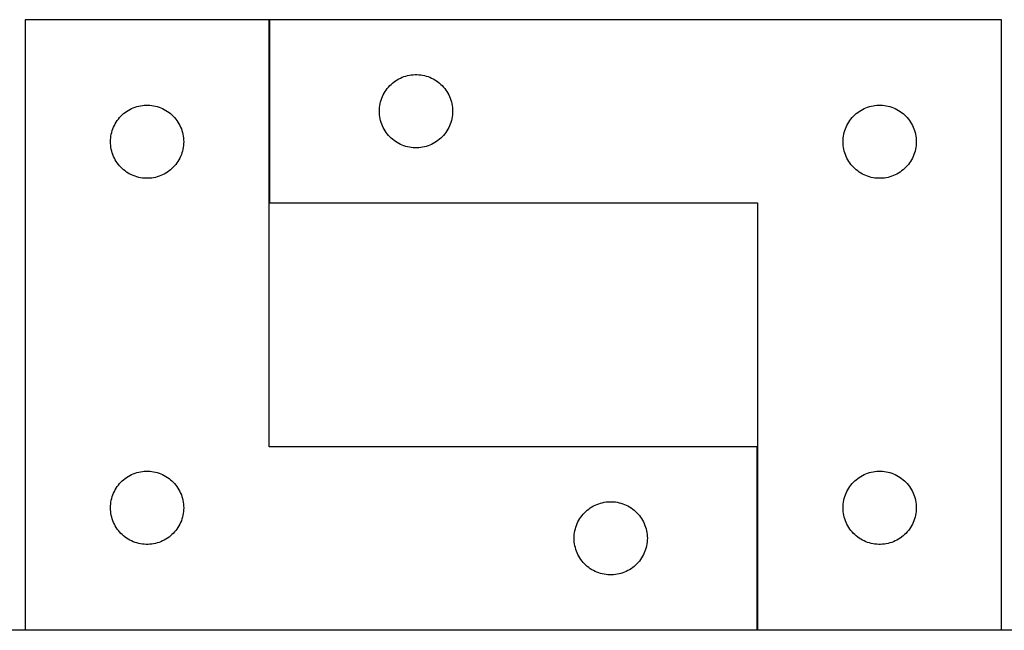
# Model space of a CAD drawing. Header units: millimetres. Extents: x 7 to 1493, y 7 to 2993.
# Tile 19 of 20: x 799 to 1203, y 2743 to 2993. Entities that reach past the tile are written whole.
import ezdxf

# ---------------------------------------------------------------- set-up
doc = ezdxf.new("R2010")
doc.units = ezdxf.units.MM
doc.layers.add('COMMON', color=5, linetype='CONTINUOUS', true_color=0x0000ff)
doc.layers.add('CUT', color=7, linetype='CONTINUOUS', true_color=0x000000)

msp = doc.modelspace()

# ---------------------------------------------------------------- linework, layer by layer
at = {"layer": 'COMMON'}
for p, q in [((901.423492, 2993.209046), (901.423492, 2918.209046)), ((1101.423492, 2818.209046), (1101.423492, 2743.209046)), ((1101.323492, 2743.109046), (801.323492, 2743.109046)), ((1201.523493, 2743.109046), (1101.523493, 2743.109046))]:
    msp.add_line(p, q, dxfattribs=at)
at = {"layer": 'CUT'}
for p, q in [((901.323492, 2993.209046), (801.323492, 2993.209046)), ((801.323492, 2993.209046), (801.323492, 2743.209046)), ((901.323492, 2818.209046), (901.323492, 2993.209046)), ((1201.523493, 2993.209046), (901.523493, 2993.209046)), ((901.523493, 2993.209046), (901.523493, 2918.209046)), ((1201.523493, 2743.209046), (1201.523493, 2993.209046)), ((955.872574, 2969.603906), (956.595357, 2969.876385)), ((956.595357, 2969.876385), (957.331208, 2970.111294)), ((957.331208, 2970.111294), (958.078176, 2970.308012)), ((958.078176, 2970.308012), (958.834281, 2970.466015)), ((958.834281, 2970.466015), (959.597517, 2970.584886)), ((959.597517, 2970.584886), (960.365861, 2970.664309)), ((960.365861, 2970.664309), (961.137274, 2970.704073)), ((961.137274, 2970.704073), (961.909711, 2970.704073)), ((961.909711, 2970.704073), (962.681124, 2970.664309)), ((962.681124, 2970.664309), (963.449468, 2970.584886)), ((963.449468, 2970.584886), (964.212704, 2970.466015)), ((964.212704, 2970.466015), (964.968809, 2970.308012)), ((964.968809, 2970.308012), (965.715777, 2970.111294)), ((965.715777, 2970.111294), (966.451628, 2969.876385)), ((966.451628, 2969.876385), (967.174411, 2969.603906)), ((950.256514, 2965.611328), (950.78121, 2966.178208)), ((950.78121, 2966.178208), (951.334392, 2966.717327)), ((951.334392, 2966.717327), (951.914595, 2967.227253)), ((951.914595, 2967.227253), (952.520278, 2967.706635)), ((952.520278, 2967.706635), (953.149837, 2968.154201)), ((953.149837, 2968.154201), (953.8016, 2968.568766)), ((953.8016, 2968.568766), (954.473841, 2968.949228)), ((954.473841, 2968.949228), (955.164777, 2969.29458)), ((955.164777, 2969.29458), (955.872574, 2969.603906)), ((967.174411, 2969.603906), (967.882208, 2969.29458)), ((967.882208, 2969.29458), (968.573144, 2968.949228)), ((968.573144, 2968.949228), (969.245385, 2968.568766)), ((969.245385, 2968.568766), (969.897148, 2968.154201)), ((969.897148, 2968.154201), (970.526707, 2967.706635)), ((970.526707, 2967.706635), (971.13239, 2967.227253)), ((971.13239, 2967.227253), (971.712593, 2966.717327)), ((971.712593, 2966.717327), (972.265775, 2966.178208)), ((972.265775, 2966.178208), (972.790471, 2965.611328)), ((947.48774, 2961.000327), (947.778739, 2961.715855)), ((947.778739, 2961.715855), (948.106186, 2962.415453)), ((948.106186, 2962.415453), (948.469214, 2963.097267)), ((948.469214, 2963.097267), (948.866859, 2963.759489)), ((948.866859, 2963.759489), (949.298067, 2964.400363)), ((949.298067, 2964.400363), (949.761695, 2965.018188)), ((949.761695, 2965.018188), (950.256514, 2965.611328)), ((972.790471, 2965.611328), (973.28529, 2965.018188)), ((973.28529, 2965.018188), (973.748918, 2964.400363)), ((973.748918, 2964.400363), (974.180126, 2963.759489)), ((974.180126, 2963.759489), (974.577771, 2963.097267)), ((974.577771, 2963.097267), (974.940799, 2962.415453)), ((974.940799, 2962.415453), (975.268246, 2961.715855)), ((975.268246, 2961.715855), (975.559245, 2961.000327)), ((846.395356, 2957.376385), (847.131207, 2957.611294)), ((847.131207, 2957.611294), (847.878175, 2957.808012)), ((847.878175, 2957.808012), (848.63428, 2957.966015)), ((848.63428, 2957.966015), (849.397516, 2958.084886)), ((849.397516, 2958.084886), (850.16586, 2958.164309)), ((850.16586, 2958.164309), (850.937273, 2958.204073)), ((850.937273, 2958.204073), (851.70971, 2958.204073)), ((851.70971, 2958.204073), (852.481123, 2958.164309)), ((852.481123, 2958.164309), (853.249467, 2958.084886)), ((853.249467, 2958.084886), (854.012703, 2957.966015)), ((854.012703, 2957.966015), (854.768808, 2957.808012)), ((854.768808, 2957.808012), (855.515776, 2957.611294)), ((855.515776, 2957.611294), (856.251627, 2957.376385)), ((946.602994, 2957.251361), (946.702174, 2958.017405)), ((946.702174, 2958.017405), (946.840657, 2958.777327)), ((946.840657, 2958.777327), (947.018077, 2959.529113)), ((947.018077, 2959.529113), (947.233962, 2960.270769)), ((947.233962, 2960.270769), (947.48774, 2961.000327)), ((975.559245, 2961.000327), (975.813023, 2960.270769)), ((975.813023, 2960.270769), (976.028908, 2959.529113)), ((976.028908, 2959.529113), (976.206328, 2958.777327)), ((976.206328, 2958.777327), (976.344811, 2958.017405)), ((976.344811, 2958.017405), (976.443991, 2957.251361)), ((1146.595357, 2957.376385), (1147.331208, 2957.611294)), ((1147.331208, 2957.611294), (1148.078176, 2957.808012)), ((1148.078176, 2957.808012), (1148.834281, 2957.966015)), ((1148.834281, 2957.966015), (1149.597517, 2958.084886)), ((1149.597517, 2958.084886), (1150.365861, 2958.164309)), ((1150.365861, 2958.164309), (1151.137274, 2958.204073)), ((1151.137274, 2958.204073), (1151.909711, 2958.204073)), ((1151.909711, 2958.204073), (1152.681124, 2958.164309)), ((1152.681124, 2958.164309), (1153.449468, 2958.084886)), ((1153.449468, 2958.084886), (1154.212704, 2957.966015)), ((1154.212704, 2957.966015), (1154.968809, 2957.808012)), ((1154.968809, 2957.808012), (1155.715777, 2957.611294)), ((1155.715777, 2957.611294), (1156.451628, 2957.376385)), ((840.056513, 2953.111328), (840.581209, 2953.678208)), ((840.581209, 2953.678208), (841.134391, 2954.217327)), ((841.134391, 2954.217327), (841.714594, 2954.727253)), ((841.714594, 2954.727253), (842.320277, 2955.206635)), ((842.320277, 2955.206635), (842.949836, 2955.654201)), ((842.949836, 2955.654201), (843.601599, 2956.068766)), ((843.601599, 2956.068766), (844.27384, 2956.449228)), ((844.27384, 2956.449228), (844.964776, 2956.79458)), ((844.964776, 2956.79458), (845.672573, 2957.103906)), ((845.672573, 2957.103906), (846.395356, 2957.376385)), ((856.251627, 2957.376385), (856.97441, 2957.103906)), ((856.97441, 2957.103906), (857.682207, 2956.79458)), ((857.682207, 2956.79458), (858.373143, 2956.449228)), ((858.373143, 2956.449228), (859.045384, 2956.068766)), ((859.045384, 2956.068766), (859.697147, 2955.654201)), ((859.697147, 2955.654201), (860.326706, 2955.206635)), ((860.326706, 2955.206635), (860.932389, 2954.727253)), ((860.932389, 2954.727253), (861.512592, 2954.217327)), ((861.512592, 2954.217327), (862.065774, 2953.678208)), ((862.065774, 2953.678208), (862.59047, 2953.111328)), ((946.523493, 2955.709046), (946.543381, 2956.481227)), ((946.543381, 2954.936865), (946.523493, 2955.709046)), ((946.543381, 2956.481227), (946.602994, 2957.251361)), ((946.602994, 2954.166731), (946.543381, 2954.936865)), ((946.702174, 2953.400687), (946.602994, 2954.166731)), ((976.443991, 2954.166731), (976.344811, 2953.400687)), ((976.443991, 2957.251361), (976.503604, 2956.481227)), ((976.503604, 2954.936865), (976.443991, 2954.166731)), ((976.503604, 2956.481227), (976.523493, 2955.709046)), ((976.523493, 2955.709046), (976.503604, 2954.936865)), ((1140.256514, 2953.111328), (1140.78121, 2953.678208)), ((1140.78121, 2953.678208), (1141.334392, 2954.217327)), ((1141.334392, 2954.217327), (1141.914595, 2954.727253)), ((1141.914595, 2954.727253), (1142.520278, 2955.206635)), ((1142.520278, 2955.206635), (1143.149837, 2955.654201)), ((1143.149837, 2955.654201), (1143.8016, 2956.068766)), ((1143.8016, 2956.068766), (1144.473841, 2956.449228)), ((1144.473841, 2956.449228), (1145.164777, 2956.79458)), ((1145.164777, 2956.79458), (1145.872574, 2957.103906)), ((1145.872574, 2957.103906), (1146.595357, 2957.376385)), ((1156.451628, 2957.376385), (1157.174411, 2957.103906)), ((1157.174411, 2957.103906), (1157.882208, 2956.79458)), ((1157.882208, 2956.79458), (1158.573144, 2956.449228)), ((1158.573144, 2956.449228), (1159.245385, 2956.068766)), ((1159.245385, 2956.068766), (1159.897148, 2955.654201)), ((1159.897148, 2955.654201), (1160.526707, 2955.206635)), ((1160.526707, 2955.206635), (1161.13239, 2954.727253)), ((1161.13239, 2954.727253), (1161.712593, 2954.217327)), ((1161.712593, 2954.217327), (1162.265775, 2953.678208)), ((1162.265775, 2953.678208), (1162.790471, 2953.111328)), ((837.578738, 2949.215855), (837.906185, 2949.915453)), ((837.906185, 2949.915453), (838.269213, 2950.597267)), ((838.269213, 2950.597267), (838.666858, 2951.259489)), ((838.666858, 2951.259489), (839.098066, 2951.900363)), ((839.098066, 2951.900363), (839.561694, 2952.518188)), ((839.561694, 2952.518188), (840.056513, 2953.111328)), ((862.59047, 2953.111328), (863.085289, 2952.518188)), ((863.085289, 2952.518188), (863.548917, 2951.900363)), ((863.548917, 2951.900363), (863.980125, 2951.259489)), ((863.980125, 2951.259489), (864.37777, 2950.597267)), ((864.37777, 2950.597267), (864.740798, 2949.915453)), ((864.740798, 2949.915453), (865.068245, 2949.215855)), ((946.840657, 2952.640765), (946.702174, 2953.400687)), ((947.018077, 2951.888979), (946.840657, 2952.640765)), ((947.233962, 2951.147324), (947.018077, 2951.888979)), ((947.48774, 2950.417765), (947.233962, 2951.147324)), ((947.778739, 2949.702238), (947.48774, 2950.417765)), ((948.106186, 2949.002639), (947.778739, 2949.702238)), ((975.268246, 2949.702238), (974.940799, 2949.002639)), ((975.559245, 2950.417765), (975.268246, 2949.702238)), ((975.813023, 2951.147324), (975.559245, 2950.417765)), ((976.028908, 2951.888979), (975.813023, 2951.147324)), ((976.206328, 2952.640765), (976.028908, 2951.888979)), ((976.344811, 2953.400687), (976.206328, 2952.640765)), ((1137.778739, 2949.215855), (1138.106186, 2949.915453)), ((1138.106186, 2949.915453), (1138.469214, 2950.597267)), ((1138.469214, 2950.597267), (1138.866859, 2951.259489)), ((1138.866859, 2951.259489), (1139.298067, 2951.900363)), ((1139.298067, 2951.900363), (1139.761695, 2952.518188)), ((1139.761695, 2952.518188), (1140.256514, 2953.111328)), ((1162.790471, 2953.111328), (1163.28529, 2952.518188)), ((1163.28529, 2952.518188), (1163.748918, 2951.900363)), ((1163.748918, 2951.900363), (1164.180126, 2951.259489)), ((1164.180126, 2951.259489), (1164.577771, 2950.597267)), ((1164.577771, 2950.597267), (1164.940799, 2949.915453)), ((1164.940799, 2949.915453), (1165.268246, 2949.215855)), ((836.402993, 2944.751361), (836.502173, 2945.517405)), ((836.502173, 2945.517405), (836.640656, 2946.277327)), ((836.640656, 2946.277327), (836.818076, 2947.029113)), ((836.818076, 2947.029113), (837.033961, 2947.770769)), ((837.033961, 2947.770769), (837.287739, 2948.500327)), ((837.287739, 2948.500327), (837.578738, 2949.215855)), ((865.068245, 2949.215855), (865.359244, 2948.500327)), ((865.359244, 2948.500327), (865.613022, 2947.770769)), ((865.613022, 2947.770769), (865.828907, 2947.029113)), ((865.828907, 2947.029113), (866.006327, 2946.277327)), ((866.006327, 2946.277327), (866.14481, 2945.517405)), ((866.14481, 2945.517405), (866.24399, 2944.751361)), ((948.469214, 2948.320825), (948.106186, 2949.002639)), ((948.866859, 2947.658603), (948.469214, 2948.320825)), ((949.298067, 2947.01773), (948.866859, 2947.658603)), ((949.761695, 2946.399904), (949.298067, 2947.01773)), ((950.256514, 2945.806764), (949.761695, 2946.399904)), ((950.78121, 2945.239884), (950.256514, 2945.806764)), ((972.790471, 2945.806764), (972.265775, 2945.239884)), ((973.28529, 2946.399904), (972.790471, 2945.806764)), ((973.748918, 2947.01773), (973.28529, 2946.399904)), ((974.180126, 2947.658603), (973.748918, 2947.01773)), ((974.577771, 2948.320825), (974.180126, 2947.658603)), ((974.940799, 2949.002639), (974.577771, 2948.320825)), ((1136.602994, 2944.751361), (1136.702174, 2945.517405)), ((1136.702174, 2945.517405), (1136.840657, 2946.277327)), ((1136.840657, 2946.277327), (1137.018077, 2947.029113)), ((1137.018077, 2947.029113), (1137.233962, 2947.770769)), ((1137.233962, 2947.770769), (1137.48774, 2948.500327)), ((1137.48774, 2948.500327), (1137.778739, 2949.215855)), ((1165.268246, 2949.215855), (1165.559245, 2948.500327)), ((1165.559245, 2948.500327), (1165.813023, 2947.770769)), ((1165.813023, 2947.770769), (1166.028908, 2947.029113)), ((1166.028908, 2947.029113), (1166.206328, 2946.277327)), ((1166.206328, 2946.277327), (1166.344811, 2945.517405)), ((1166.344811, 2945.517405), (1166.443991, 2944.751361)), ((836.323492, 2943.209046), (836.34338, 2943.981227)), ((836.34338, 2942.436865), (836.323492, 2943.209046)), ((836.34338, 2943.981227), (836.402993, 2944.751361)), ((836.402993, 2941.666731), (836.34338, 2942.436865)), ((836.502173, 2940.900687), (836.402993, 2941.666731)), ((866.24399, 2941.666731), (866.14481, 2940.900687)), ((866.24399, 2944.751361), (866.303603, 2943.981227)), ((866.303603, 2942.436865), (866.24399, 2941.666731)), ((866.303603, 2943.981227), (866.323492, 2943.209046)), ((866.323492, 2943.209046), (866.303603, 2942.436865)), ((951.334392, 2944.700766), (950.78121, 2945.239884)), ((951.914595, 2944.190839), (951.334392, 2944.700766)), ((952.520278, 2943.711457), (951.914595, 2944.190839)), ((953.149837, 2943.263891), (952.520278, 2943.711457)), ((953.8016, 2942.849327), (953.149837, 2943.263891)), ((954.473841, 2942.468864), (953.8016, 2942.849327)), ((955.164777, 2942.123512), (954.473841, 2942.468864)), ((955.872574, 2941.814187), (955.164777, 2942.123512)), ((956.595357, 2941.541708), (955.872574, 2941.814187)), ((957.331208, 2941.306798), (956.595357, 2941.541708)), ((966.451628, 2941.541708), (965.715777, 2941.306798)), ((967.174411, 2941.814187), (966.451628, 2941.541708)), ((967.882208, 2942.123512), (967.174411, 2941.814187)), ((968.573144, 2942.468864), (967.882208, 2942.123512)), ((969.245385, 2942.849327), (968.573144, 2942.468864)), ((969.897148, 2943.263891), (969.245385, 2942.849327)), ((970.526707, 2943.711457), (969.897148, 2943.263891)), ((971.13239, 2944.190839), (970.526707, 2943.711457)), ((971.712593, 2944.700766), (971.13239, 2944.190839)), ((972.265775, 2945.239884), (971.712593, 2944.700766)), ((1136.523493, 2943.209046), (1136.543381, 2943.981227)), ((1136.543381, 2942.436865), (1136.523493, 2943.209046)), ((1136.543381, 2943.981227), (1136.602994, 2944.751361)), ((1136.602994, 2941.666731), (1136.543381, 2942.436865)), ((1136.702174, 2940.900687), (1136.602994, 2941.666731)), ((1166.443991, 2941.666731), (1166.344811, 2940.900687)), ((1166.443991, 2944.751361), (1166.503604, 2943.981227)), ((1166.503604, 2942.436865), (1166.443991, 2941.666731)), ((1166.503604, 2943.981227), (1166.523493, 2943.209046)), ((1166.523493, 2943.209046), (1166.503604, 2942.436865)), ((836.640656, 2940.140765), (836.502173, 2940.900687)), ((836.818076, 2939.388979), (836.640656, 2940.140765)), ((837.033961, 2938.647324), (836.818076, 2939.388979)), ((837.287739, 2937.917765), (837.033961, 2938.647324)), ((837.578738, 2937.202238), (837.287739, 2937.917765)), ((865.359244, 2937.917765), (865.068245, 2937.202238)), ((865.613022, 2938.647324), (865.359244, 2937.917765)), ((865.828907, 2939.388979), (865.613022, 2938.647324)), ((866.006327, 2940.140765), (865.828907, 2939.388979)), ((866.14481, 2940.900687), (866.006327, 2940.140765)), ((958.078176, 2941.110081), (957.331208, 2941.306798)), ((958.834281, 2940.952077), (958.078176, 2941.110081)), ((959.597517, 2940.833206), (958.834281, 2940.952077)), ((960.365861, 2940.753783), (959.597517, 2940.833206)), ((961.137274, 2940.714019), (960.365861, 2940.753783)), ((961.909711, 2940.714019), (961.137274, 2940.714019)), ((962.681124, 2940.753783), (961.909711, 2940.714019)), ((963.449468, 2940.833206), (962.681124, 2940.753783)), ((964.212704, 2940.952077), (963.449468, 2940.833206)), ((964.968809, 2941.110081), (964.212704, 2940.952077)), ((965.715777, 2941.306798), (964.968809, 2941.110081)), ((1136.840657, 2940.140765), (1136.702174, 2940.900687)), ((1137.018077, 2939.388979), (1136.840657, 2940.140765)), ((1137.233962, 2938.647324), (1137.018077, 2939.388979)), ((1137.48774, 2937.917765), (1137.233962, 2938.647324)), ((1137.778739, 2937.202238), (1137.48774, 2937.917765)), ((1165.559245, 2937.917765), (1165.268246, 2937.202238)), ((1165.813023, 2938.647324), (1165.559245, 2937.917765)), ((1166.028908, 2939.388979), (1165.813023, 2938.647324)), ((1166.206328, 2940.140765), (1166.028908, 2939.388979)), ((1166.344811, 2940.900687), (1166.206328, 2940.140765)), ((837.906185, 2936.502639), (837.578738, 2937.202238)), ((838.269213, 2935.820825), (837.906185, 2936.502639)), ((838.666858, 2935.158603), (838.269213, 2935.820825)), ((839.098066, 2934.51773), (838.666858, 2935.158603)), ((839.561694, 2933.899904), (839.098066, 2934.51773)), ((840.056513, 2933.306764), (839.561694, 2933.899904)), ((863.085289, 2933.899904), (862.59047, 2933.306764)), ((863.548917, 2934.51773), (863.085289, 2933.899904)), ((863.980125, 2935.158603), (863.548917, 2934.51773)), ((864.37777, 2935.820825), (863.980125, 2935.158603)), ((864.740798, 2936.502639), (864.37777, 2935.820825)), ((865.068245, 2937.202238), (864.740798, 2936.502639)), ((1138.106186, 2936.502639), (1137.778739, 2937.202238)), ((1138.469214, 2935.820825), (1138.106186, 2936.502639)), ((1138.866859, 2935.158603), (1138.469214, 2935.820825)), ((1139.298067, 2934.51773), (1138.866859, 2935.158603)), ((1139.761695, 2933.899904), (1139.298067, 2934.51773)), ((1140.256514, 2933.306764), (1139.761695, 2933.899904)), ((1163.28529, 2933.899904), (1162.790471, 2933.306764)), ((1163.748918, 2934.51773), (1163.28529, 2933.899904)), ((1164.180126, 2935.158603), (1163.748918, 2934.51773)), ((1164.577771, 2935.820825), (1164.180126, 2935.158603)), ((1164.940799, 2936.502639), (1164.577771, 2935.820825)), ((1165.268246, 2937.202238), (1164.940799, 2936.502639)), ((840.581209, 2932.739884), (840.056513, 2933.306764)), ((841.134391, 2932.200766), (840.581209, 2932.739884)), ((841.714594, 2931.690839), (841.134391, 2932.200766)), ((842.320277, 2931.211457), (841.714594, 2931.690839)), ((842.949836, 2930.763891), (842.320277, 2931.211457)), ((843.601599, 2930.349327), (842.949836, 2930.763891)), ((844.27384, 2929.968864), (843.601599, 2930.349327)), ((844.964776, 2929.623512), (844.27384, 2929.968864)), ((845.672573, 2929.314187), (844.964776, 2929.623512)), ((857.682207, 2929.623512), (856.97441, 2929.314187)), ((858.373143, 2929.968864), (857.682207, 2929.623512)), ((859.045384, 2930.349327), (858.373143, 2929.968864)), ((859.697147, 2930.763891), (859.045384, 2930.349327)), ((860.326706, 2931.211457), (859.697147, 2930.763891)), ((860.932389, 2931.690839), (860.326706, 2931.211457)), ((861.512592, 2932.200766), (860.932389, 2931.690839)), ((862.065774, 2932.739884), (861.512592, 2932.200766)), ((862.59047, 2933.306764), (862.065774, 2932.739884)), ((1140.78121, 2932.739884), (1140.256514, 2933.306764)), ((1141.334392, 2932.200766), (1140.78121, 2932.739884)), ((1141.914595, 2931.690839), (1141.334392, 2932.200766)), ((1142.520278, 2931.211457), (1141.914595, 2931.690839)), ((1143.149837, 2930.763891), (1142.520278, 2931.211457)), ((1143.8016, 2930.349327), (1143.149837, 2930.763891)), ((1144.473841, 2929.968864), (1143.8016, 2930.349327)), ((1145.164777, 2929.623512), (1144.473841, 2929.968864)), ((1145.872574, 2929.314187), (1145.164777, 2929.623512)), ((1157.882208, 2929.623512), (1157.174411, 2929.314187)), ((1158.573144, 2929.968864), (1157.882208, 2929.623512)), ((1159.245385, 2930.349327), (1158.573144, 2929.968864)), ((1159.897148, 2930.763891), (1159.245385, 2930.349327)), ((1160.526707, 2931.211457), (1159.897148, 2930.763891)), ((1161.13239, 2931.690839), (1160.526707, 2931.211457)), ((1161.712593, 2932.200766), (1161.13239, 2931.690839)), ((1162.265775, 2932.739884), (1161.712593, 2932.200766)), ((1162.790471, 2933.306764), (1162.265775, 2932.739884)), ((846.395356, 2929.041708), (845.672573, 2929.314187)), ((847.131207, 2928.806798), (846.395356, 2929.041708)), ((847.878175, 2928.610081), (847.131207, 2928.806798)), ((848.63428, 2928.452077), (847.878175, 2928.610081)), ((849.397516, 2928.333206), (848.63428, 2928.452077)), ((850.16586, 2928.253783), (849.397516, 2928.333206)), ((850.937273, 2928.214019), (850.16586, 2928.253783)), ((851.70971, 2928.214019), (850.937273, 2928.214019)), ((852.481123, 2928.253783), (851.70971, 2928.214019)), ((853.249467, 2928.333206), (852.481123, 2928.253783)), ((854.012703, 2928.452077), (853.249467, 2928.333206)), ((854.768808, 2928.610081), (854.012703, 2928.452077)), ((855.515776, 2928.806798), (854.768808, 2928.610081)), ((856.251627, 2929.041708), (855.515776, 2928.806798)), ((856.97441, 2929.314187), (856.251627, 2929.041708)), ((1146.595357, 2929.041708), (1145.872574, 2929.314187)), ((1147.331208, 2928.806798), (1146.595357, 2929.041708)), ((1148.078176, 2928.610081), (1147.331208, 2928.806798)), ((1148.834281, 2928.452077), (1148.078176, 2928.610081)), ((1149.597517, 2928.333206), (1148.834281, 2928.452077)), ((1150.365861, 2928.253783), (1149.597517, 2928.333206)), ((1151.137274, 2928.214019), (1150.365861, 2928.253783)), ((1151.909711, 2928.214019), (1151.137274, 2928.214019)), ((1152.681124, 2928.253783), (1151.909711, 2928.214019)), ((1153.449468, 2928.333206), (1152.681124, 2928.253783)), ((1154.212704, 2928.452077), (1153.449468, 2928.333206)), ((1154.968809, 2928.610081), (1154.212704, 2928.452077)), ((1155.715777, 2928.806798), (1154.968809, 2928.610081)), ((1156.451628, 2929.041708), (1155.715777, 2928.806798)), ((1157.174411, 2929.314187), (1156.451628, 2929.041708)), ((901.523493, 2918.209046), (1101.523493, 2918.209046)), ((1101.523493, 2918.209046), (1101.523493, 2743.209046)), ((1101.323492, 2818.209046), (901.323492, 2818.209046)), ((1101.323492, 2743.209046), (1101.323492, 2818.209046)), ((841.134391, 2804.217327), (841.714594, 2804.727253)), ((841.714594, 2804.727253), (842.320277, 2805.206635)), ((842.320277, 2805.206635), (842.949836, 2805.654201)), ((842.949836, 2805.654201), (843.601599, 2806.068766)), ((843.601599, 2806.068766), (844.27384, 2806.449228)), ((844.27384, 2806.449228), (844.964776, 2806.79458)), ((844.964776, 2806.79458), (845.672573, 2807.103906)), ((845.672573, 2807.103906), (846.395356, 2807.376385)), ((846.395356, 2807.376385), (847.131207, 2807.611294)), ((847.131207, 2807.611294), (847.878175, 2807.808012)), ((847.878175, 2807.808012), (848.63428, 2807.966015)), ((848.63428, 2807.966015), (849.397516, 2808.084886)), ((849.397516, 2808.084886), (850.16586, 2808.164309)), ((850.16586, 2808.164309), (850.937273, 2808.204073)), ((850.937273, 2808.204073), (851.70971, 2808.204073)), ((851.70971, 2808.204073), (852.481123, 2808.164309)), ((852.481123, 2808.164309), (853.249467, 2808.084886)), ((853.249467, 2808.084886), (854.012703, 2807.966015)), ((854.012703, 2807.966015), (854.768808, 2807.808012)), ((854.768808, 2807.808012), (855.515776, 2807.611294)), ((855.515776, 2807.611294), (856.251627, 2807.376385)), ((856.251627, 2807.376385), (856.97441, 2807.103906)), ((856.97441, 2807.103906), (857.682207, 2806.79458)), ((857.682207, 2806.79458), (858.373143, 2806.449228)), ((858.373143, 2806.449228), (859.045384, 2806.068766)), ((859.045384, 2806.068766), (859.697147, 2805.654201)), ((859.697147, 2805.654201), (860.326706, 2805.206635)), ((860.326706, 2805.206635), (860.932389, 2804.727253)), ((860.932389, 2804.727253), (861.512592, 2804.217327)), ((1141.334392, 2804.217327), (1141.914595, 2804.727253)), ((1141.914595, 2804.727253), (1142.520278, 2805.206635)), ((1142.520278, 2805.206635), (1143.149837, 2805.654201)), ((1143.149837, 2805.654201), (1143.8016, 2806.068766)), ((1143.8016, 2806.068766), (1144.473841, 2806.449228)), ((1144.473841, 2806.449228), (1145.164777, 2806.79458)), ((1145.164777, 2806.79458), (1145.872574, 2807.103906)), ((1145.872574, 2807.103906), (1146.595357, 2807.376385)), ((1146.595357, 2807.376385), (1147.331208, 2807.611294)), ((1147.331208, 2807.611294), (1148.078176, 2807.808012)), ((1148.078176, 2807.808012), (1148.834281, 2807.966015)), ((1148.834281, 2807.966015), (1149.597517, 2808.084886)), ((1149.597517, 2808.084886), (1150.365861, 2808.164309)), ((1150.365861, 2808.164309), (1151.137274, 2808.204073)), ((1151.137274, 2808.204073), (1151.909711, 2808.204073)), ((1151.909711, 2808.204073), (1152.681124, 2808.164309)), ((1152.681124, 2808.164309), (1153.449468, 2808.084886)), ((1153.449468, 2808.084886), (1154.212704, 2807.966015)), ((1154.212704, 2807.966015), (1154.968809, 2807.808012)), ((1154.968809, 2807.808012), (1155.715777, 2807.611294)), ((1155.715777, 2807.611294), (1156.451628, 2807.376385)), ((1156.451628, 2807.376385), (1157.174411, 2807.103906)), ((1157.174411, 2807.103906), (1157.882208, 2806.79458)), ((1157.882208, 2806.79458), (1158.573144, 2806.449228)), ((1158.573144, 2806.449228), (1159.245385, 2806.068766)), ((1159.245385, 2806.068766), (1159.897148, 2805.654201)), ((1159.897148, 2805.654201), (1160.526707, 2805.206635)), ((1160.526707, 2805.206635), (1161.13239, 2804.727253)), ((1161.13239, 2804.727253), (1161.712593, 2804.217327)), ((837.906185, 2799.915453), (838.269213, 2800.597267)), ((838.269213, 2800.597267), (838.666858, 2801.259489)), ((838.666858, 2801.259489), (839.098066, 2801.900363)), ((839.098066, 2801.900363), (839.561694, 2802.518188)), ((839.561694, 2802.518188), (840.056513, 2803.111328)), ((840.056513, 2803.111328), (840.581209, 2803.678208)), ((840.581209, 2803.678208), (841.134391, 2804.217327)), ((861.512592, 2804.217327), (862.065774, 2803.678208)), ((862.065774, 2803.678208), (862.59047, 2803.111328)), ((862.59047, 2803.111328), (863.085289, 2802.518188)), ((863.085289, 2802.518188), (863.548917, 2801.900363)), ((863.548917, 2801.900363), (863.980125, 2801.259489)), ((863.980125, 2801.259489), (864.37777, 2800.597267)), ((864.37777, 2800.597267), (864.740798, 2799.915453)), ((1138.106186, 2799.915453), (1138.469214, 2800.597267)), ((1138.469214, 2800.597267), (1138.866859, 2801.259489)), ((1138.866859, 2801.259489), (1139.298067, 2801.900363)), ((1139.298067, 2801.900363), (1139.761695, 2802.518188)), ((1139.761695, 2802.518188), (1140.256514, 2803.111328)), ((1140.256514, 2803.111328), (1140.78121, 2803.678208)), ((1140.78121, 2803.678208), (1141.334392, 2804.217327)), ((1161.712593, 2804.217327), (1162.265775, 2803.678208)), ((1162.265775, 2803.678208), (1162.790471, 2803.111328)), ((1162.790471, 2803.111328), (1163.28529, 2802.518188)), ((1163.28529, 2802.518188), (1163.748918, 2801.900363)), ((1163.748918, 2801.900363), (1164.180126, 2801.259489)), ((1164.180126, 2801.259489), (1164.577771, 2800.597267)), ((1164.577771, 2800.597267), (1164.940799, 2799.915453)), ((836.502173, 2795.517405), (836.640656, 2796.277327)), ((836.640656, 2796.277327), (836.818076, 2797.029113)), ((836.818076, 2797.029113), (837.033961, 2797.770769)), ((837.033961, 2797.770769), (837.287739, 2798.500327)), ((837.287739, 2798.500327), (837.578738, 2799.215855)), ((837.578738, 2799.215855), (837.906185, 2799.915453)), ((864.740798, 2799.915453), (865.068245, 2799.215855)), ((865.068245, 2799.215855), (865.359244, 2798.500327)), ((865.359244, 2798.500327), (865.613022, 2797.770769)), ((865.613022, 2797.770769), (865.828907, 2797.029113)), ((865.828907, 2797.029113), (866.006327, 2796.277327)), ((866.006327, 2796.277327), (866.14481, 2795.517405)), ((1136.702174, 2795.517405), (1136.840657, 2796.277327)), ((1136.840657, 2796.277327), (1137.018077, 2797.029113)), ((1137.018077, 2797.029113), (1137.233962, 2797.770769)), ((1137.233962, 2797.770769), (1137.48774, 2798.500327)), ((1137.48774, 2798.500327), (1137.778739, 2799.215855)), ((1137.778739, 2799.215855), (1138.106186, 2799.915453)), ((1164.940799, 2799.915453), (1165.268246, 2799.215855)), ((1165.268246, 2799.215855), (1165.559245, 2798.500327)), ((1165.559245, 2798.500327), (1165.813023, 2797.770769)), ((1165.813023, 2797.770769), (1166.028908, 2797.029113)), ((1166.028908, 2797.029113), (1166.206328, 2796.277327)), ((1166.206328, 2796.277327), (1166.344811, 2795.517405)), ((836.323492, 2793.209046), (836.34338, 2793.981227)), ((836.34338, 2792.436865), (836.323492, 2793.209046)), ((836.34338, 2793.981227), (836.402993, 2794.751361)), ((836.402993, 2791.666731), (836.34338, 2792.436865)), ((836.402993, 2794.751361), (836.502173, 2795.517405)), ((866.14481, 2795.517405), (866.24399, 2794.751361)), ((866.24399, 2794.751361), (866.303603, 2793.981227)), ((866.303603, 2792.436865), (866.24399, 2791.666731)), ((866.303603, 2793.981227), (866.323492, 2793.209046)), ((866.323492, 2793.209046), (866.303603, 2792.436865)), ((1031.134391, 2791.717327), (1031.714594, 2792.227253)), ((1031.714594, 2792.227253), (1032.320277, 2792.706635)), ((1032.320277, 2792.706635), (1032.949836, 2793.154201)), ((1032.949836, 2793.154201), (1033.601599, 2793.568766)), ((1033.601599, 2793.568766), (1034.27384, 2793.949228)), ((1034.27384, 2793.949228), (1034.964776, 2794.29458)), ((1034.964776, 2794.29458), (1035.672573, 2794.603906)), ((1035.672573, 2794.603906), (1036.395356, 2794.876385)), ((1036.395356, 2794.876385), (1037.131207, 2795.111294)), ((1037.131207, 2795.111294), (1037.878175, 2795.308012)), ((1037.878175, 2795.308012), (1038.63428, 2795.466015)), ((1038.63428, 2795.466015), (1039.397516, 2795.584886)), ((1039.397516, 2795.584886), (1040.16586, 2795.664309)), ((1040.16586, 2795.664309), (1040.937273, 2795.704073)), ((1040.937273, 2795.704073), (1041.70971, 2795.704073)), ((1041.70971, 2795.704073), (1042.481123, 2795.664309)), ((1042.481123, 2795.664309), (1043.249467, 2795.584886)), ((1043.249467, 2795.584886), (1044.012703, 2795.466015)), ((1044.012703, 2795.466015), (1044.768808, 2795.308012)), ((1044.768808, 2795.308012), (1045.515776, 2795.111294)), ((1045.515776, 2795.111294), (1046.251627, 2794.876385)), ((1046.251627, 2794.876385), (1046.97441, 2794.603906)), ((1046.97441, 2794.603906), (1047.682207, 2794.29458)), ((1047.682207, 2794.29458), (1048.373143, 2793.949228)), ((1048.373143, 2793.949228), (1049.045384, 2793.568766)), ((1049.045384, 2793.568766), (1049.697147, 2793.154201)), ((1049.697147, 2793.154201), (1050.326706, 2792.706635)), ((1050.326706, 2792.706635), (1050.932389, 2792.227253)), ((1050.932389, 2792.227253), (1051.512592, 2791.717327)), ((1136.523493, 2793.209046), (1136.543381, 2793.981227)), ((1136.543381, 2792.436865), (1136.523493, 2793.209046)), ((1136.543381, 2793.981227), (1136.602994, 2794.751361)), ((1136.602994, 2791.666731), (1136.543381, 2792.436865)), ((1136.602994, 2794.751361), (1136.702174, 2795.517405)), ((1166.344811, 2795.517405), (1166.443991, 2794.751361)), ((1166.443991, 2794.751361), (1166.503604, 2793.981227)), ((1166.503604, 2792.436865), (1166.443991, 2791.666731)), ((1166.503604, 2793.981227), (1166.523493, 2793.209046)), ((1166.523493, 2793.209046), (1166.503604, 2792.436865)), ((836.502173, 2790.900687), (836.402993, 2791.666731)), ((836.640656, 2790.140765), (836.502173, 2790.900687)), ((836.818076, 2789.388979), (836.640656, 2790.140765)), ((837.033961, 2788.647324), (836.818076, 2789.388979)), ((837.287739, 2787.917765), (837.033961, 2788.647324)), ((865.613022, 2788.647324), (865.359244, 2787.917765)), ((865.828907, 2789.388979), (865.613022, 2788.647324)), ((866.006327, 2790.140765), (865.828907, 2789.388979)), ((866.14481, 2790.900687), (866.006327, 2790.140765)), ((866.24399, 2791.666731), (866.14481, 2790.900687)), ((1028.269213, 2788.097267), (1028.666858, 2788.759489)), ((1028.666858, 2788.759489), (1029.098066, 2789.400363)), ((1029.098066, 2789.400363), (1029.561694, 2790.018188)), ((1029.561694, 2790.018188), (1030.056513, 2790.611328)), ((1030.056513, 2790.611328), (1030.581209, 2791.178208)), ((1030.581209, 2791.178208), (1031.134391, 2791.717327)), ((1051.512592, 2791.717327), (1052.065774, 2791.178208)), ((1052.065774, 2791.178208), (1052.59047, 2790.611328)), ((1052.59047, 2790.611328), (1053.085289, 2790.018188)), ((1053.085289, 2790.018188), (1053.548917, 2789.400363)), ((1053.548917, 2789.400363), (1053.980125, 2788.759489)), ((1053.980125, 2788.759489), (1054.37777, 2788.097267)), ((1136.702174, 2790.900687), (1136.602994, 2791.666731)), ((1136.840657, 2790.140765), (1136.702174, 2790.900687)), ((1137.018077, 2789.388979), (1136.840657, 2790.140765)), ((1137.233962, 2788.647324), (1137.018077, 2789.388979)), ((1137.48774, 2787.917765), (1137.233962, 2788.647324)), ((1165.813023, 2788.647324), (1165.559245, 2787.917765)), ((1166.028908, 2789.388979), (1165.813023, 2788.647324)), ((1166.206328, 2790.140765), (1166.028908, 2789.388979)), ((1166.344811, 2790.900687), (1166.206328, 2790.140765)), ((1166.443991, 2791.666731), (1166.344811, 2790.900687)), ((837.578738, 2787.202238), (837.287739, 2787.917765)), ((837.906185, 2786.502639), (837.578738, 2787.202238)), ((838.269213, 2785.820825), (837.906185, 2786.502639)), ((838.666858, 2785.158603), (838.269213, 2785.820825)), ((839.098066, 2784.51773), (838.666858, 2785.158603)), ((839.561694, 2783.899904), (839.098066, 2784.51773)), ((863.548917, 2784.51773), (863.085289, 2783.899904)), ((863.980125, 2785.158603), (863.548917, 2784.51773)), ((864.37777, 2785.820825), (863.980125, 2785.158603)), ((864.740798, 2786.502639), (864.37777, 2785.820825)), ((865.068245, 2787.202238), (864.740798, 2786.502639)), ((865.359244, 2787.917765), (865.068245, 2787.202238)), ((1026.640656, 2783.777327), (1026.818076, 2784.529113)), ((1026.818076, 2784.529113), (1027.033961, 2785.270769)), ((1027.033961, 2785.270769), (1027.287739, 2786.000327)), ((1027.287739, 2786.000327), (1027.578738, 2786.715855)), ((1027.578738, 2786.715855), (1027.906185, 2787.415453)), ((1027.906185, 2787.415453), (1028.269213, 2788.097267)), ((1054.37777, 2788.097267), (1054.740798, 2787.415453)), ((1054.740798, 2787.415453), (1055.068245, 2786.715855)), ((1055.068245, 2786.715855), (1055.359244, 2786.000327)), ((1055.359244, 2786.000327), (1055.613022, 2785.270769)), ((1055.613022, 2785.270769), (1055.828907, 2784.529113)), ((1055.828907, 2784.529113), (1056.006327, 2783.777327)), ((1137.778739, 2787.202238), (1137.48774, 2787.917765)), ((1138.106186, 2786.502639), (1137.778739, 2787.202238)), ((1138.469214, 2785.820825), (1138.106186, 2786.502639)), ((1138.866859, 2785.158603), (1138.469214, 2785.820825)), ((1139.298067, 2784.51773), (1138.866859, 2785.158603)), ((1139.761695, 2783.899904), (1139.298067, 2784.51773)), ((1163.748918, 2784.51773), (1163.28529, 2783.899904)), ((1164.180126, 2785.158603), (1163.748918, 2784.51773)), ((1164.577771, 2785.820825), (1164.180126, 2785.158603)), ((1164.940799, 2786.502639), (1164.577771, 2785.820825)), ((1165.268246, 2787.202238), (1164.940799, 2786.502639)), ((1165.559245, 2787.917765), (1165.268246, 2787.202238)), ((840.056513, 2783.306764), (839.561694, 2783.899904)), ((840.581209, 2782.739884), (840.056513, 2783.306764)), ((841.134391, 2782.200766), (840.581209, 2782.739884)), ((841.714594, 2781.690839), (841.134391, 2782.200766)), ((842.320277, 2781.211457), (841.714594, 2781.690839)), ((842.949836, 2780.763891), (842.320277, 2781.211457)), ((843.601599, 2780.349327), (842.949836, 2780.763891)), ((844.27384, 2779.968864), (843.601599, 2780.349327)), ((859.045384, 2780.349327), (858.373143, 2779.968864)), ((859.697147, 2780.763891), (859.045384, 2780.349327)), ((860.326706, 2781.211457), (859.697147, 2780.763891)), ((860.932389, 2781.690839), (860.326706, 2781.211457)), ((861.512592, 2782.200766), (860.932389, 2781.690839)), ((862.065774, 2782.739884), (861.512592, 2782.200766)), ((862.59047, 2783.306764), (862.065774, 2782.739884)), ((863.085289, 2783.899904), (862.59047, 2783.306764)), ((1026.323492, 2780.709046), (1026.34338, 2781.481227)), ((1026.34338, 2779.936865), (1026.323492, 2780.709046)), ((1026.34338, 2781.481227), (1026.402993, 2782.251361)), ((1026.402993, 2782.251361), (1026.502173, 2783.017405)), ((1026.502173, 2783.017405), (1026.640656, 2783.777327)), ((1056.006327, 2783.777327), (1056.14481, 2783.017405)), ((1056.14481, 2783.017405), (1056.24399, 2782.251361)), ((1056.24399, 2782.251361), (1056.303603, 2781.481227)), ((1056.303603, 2781.481227), (1056.323492, 2780.709046)), ((1056.323492, 2780.709046), (1056.303603, 2779.936865)), ((1140.256514, 2783.306764), (1139.761695, 2783.899904)), ((1140.78121, 2782.739884), (1140.256514, 2783.306764)), ((1141.334392, 2782.200766), (1140.78121, 2782.739884)), ((1141.914595, 2781.690839), (1141.334392, 2782.200766)), ((1142.520278, 2781.211457), (1141.914595, 2781.690839)), ((1143.149837, 2780.763891), (1142.520278, 2781.211457)), ((1143.8016, 2780.349327), (1143.149837, 2780.763891)), ((1144.473841, 2779.968864), (1143.8016, 2780.349327)), ((1159.245385, 2780.349327), (1158.573144, 2779.968864)), ((1159.897148, 2780.763891), (1159.245385, 2780.349327)), ((1160.526707, 2781.211457), (1159.897148, 2780.763891)), ((1161.13239, 2781.690839), (1160.526707, 2781.211457)), ((1161.712593, 2782.200766), (1161.13239, 2781.690839)), ((1162.265775, 2782.739884), (1161.712593, 2782.200766)), ((1162.790471, 2783.306764), (1162.265775, 2782.739884)), ((1163.28529, 2783.899904), (1162.790471, 2783.306764)), ((844.964776, 2779.623512), (844.27384, 2779.968864)), ((845.672573, 2779.314187), (844.964776, 2779.623512)), ((846.395356, 2779.041708), (845.672573, 2779.314187)), ((847.131207, 2778.806798), (846.395356, 2779.041708)), ((847.878175, 2778.610081), (847.131207, 2778.806798)), ((848.63428, 2778.452077), (847.878175, 2778.610081)), ((849.397516, 2778.333206), (848.63428, 2778.452077)), ((850.16586, 2778.253783), (849.397516, 2778.333206)), ((850.937273, 2778.214019), (850.16586, 2778.253783)), ((851.70971, 2778.214019), (850.937273, 2778.214019)), ((852.481123, 2778.253783), (851.70971, 2778.214019)), ((853.249467, 2778.333206), (852.481123, 2778.253783)), ((854.012703, 2778.452077), (853.249467, 2778.333206)), ((854.768808, 2778.610081), (854.012703, 2778.452077)), ((855.515776, 2778.806798), (854.768808, 2778.610081)), ((856.251627, 2779.041708), (855.515776, 2778.806798)), ((856.97441, 2779.314187), (856.251627, 2779.041708)), ((857.682207, 2779.623512), (856.97441, 2779.314187)), ((858.373143, 2779.968864), (857.682207, 2779.623512)), ((1026.402993, 2779.166731), (1026.34338, 2779.936865)), ((1026.502173, 2778.400687), (1026.402993, 2779.166731)), ((1026.640656, 2777.640765), (1026.502173, 2778.400687)), ((1026.818076, 2776.888979), (1026.640656, 2777.640765)), ((1027.033961, 2776.147324), (1026.818076, 2776.888979)), ((1027.287739, 2775.417765), (1027.033961, 2776.147324)), ((1055.613022, 2776.147324), (1055.359244, 2775.417765)), ((1055.828907, 2776.888979), (1055.613022, 2776.147324)), ((1056.006327, 2777.640765), (1055.828907, 2776.888979)), ((1056.14481, 2778.400687), (1056.006327, 2777.640765)), ((1056.24399, 2779.166731), (1056.14481, 2778.400687)), ((1056.303603, 2779.936865), (1056.24399, 2779.166731)), ((1145.164777, 2779.623512), (1144.473841, 2779.968864)), ((1145.872574, 2779.314187), (1145.164777, 2779.623512)), ((1146.595357, 2779.041708), (1145.872574, 2779.314187)), ((1147.331208, 2778.806798), (1146.595357, 2779.041708)), ((1148.078176, 2778.610081), (1147.331208, 2778.806798)), ((1148.834281, 2778.452077), (1148.078176, 2778.610081)), ((1149.597517, 2778.333206), (1148.834281, 2778.452077)), ((1150.365861, 2778.253783), (1149.597517, 2778.333206)), ((1151.137274, 2778.214019), (1150.365861, 2778.253783)), ((1151.909711, 2778.214019), (1151.137274, 2778.214019)), ((1152.681124, 2778.253783), (1151.909711, 2778.214019)), ((1153.449468, 2778.333206), (1152.681124, 2778.253783)), ((1154.212704, 2778.452077), (1153.449468, 2778.333206)), ((1154.968809, 2778.610081), (1154.212704, 2778.452077)), ((1155.715777, 2778.806798), (1154.968809, 2778.610081)), ((1156.451628, 2779.041708), (1155.715777, 2778.806798)), ((1157.174411, 2779.314187), (1156.451628, 2779.041708)), ((1157.882208, 2779.623512), (1157.174411, 2779.314187)), ((1158.573144, 2779.968864), (1157.882208, 2779.623512)), ((1027.578738, 2774.702238), (1027.287739, 2775.417765)), ((1027.906185, 2774.002639), (1027.578738, 2774.702238)), ((1028.269213, 2773.320825), (1027.906185, 2774.002639)), ((1028.666858, 2772.658603), (1028.269213, 2773.320825)), ((1029.098066, 2772.01773), (1028.666858, 2772.658603)), ((1029.561694, 2771.399904), (1029.098066, 2772.01773)), ((1053.548917, 2772.01773), (1053.085289, 2771.399904)), ((1053.980125, 2772.658603), (1053.548917, 2772.01773)), ((1054.37777, 2773.320825), (1053.980125, 2772.658603)), ((1054.740798, 2774.002639), (1054.37777, 2773.320825)), ((1055.068245, 2774.702238), (1054.740798, 2774.002639)), ((1055.359244, 2775.417765), (1055.068245, 2774.702238)), ((1030.056513, 2770.806764), (1029.561694, 2771.399904)), ((1030.581209, 2770.239884), (1030.056513, 2770.806764)), ((1031.134391, 2769.700766), (1030.581209, 2770.239884)), ((1031.714594, 2769.190839), (1031.134391, 2769.700766)), ((1032.320277, 2768.711457), (1031.714594, 2769.190839)), ((1032.949836, 2768.263891), (1032.320277, 2768.711457)), ((1033.601599, 2767.849327), (1032.949836, 2768.263891)), ((1049.697147, 2768.263891), (1049.045384, 2767.849327)), ((1050.326706, 2768.711457), (1049.697147, 2768.263891)), ((1050.932389, 2769.190839), (1050.326706, 2768.711457)), ((1051.512592, 2769.700766), (1050.932389, 2769.190839)), ((1052.065774, 2770.239884), (1051.512592, 2769.700766)), ((1052.59047, 2770.806764), (1052.065774, 2770.239884)), ((1053.085289, 2771.399904), (1052.59047, 2770.806764)), ((1034.27384, 2767.468864), (1033.601599, 2767.849327)), ((1034.964776, 2767.123512), (1034.27384, 2767.468864)), ((1035.672573, 2766.814187), (1034.964776, 2767.123512)), ((1036.395356, 2766.541708), (1035.672573, 2766.814187)), ((1037.131207, 2766.306798), (1036.395356, 2766.541708)), ((1037.878175, 2766.110081), (1037.131207, 2766.306798)), ((1038.63428, 2765.952077), (1037.878175, 2766.110081)), ((1039.397516, 2765.833206), (1038.63428, 2765.952077)), ((1040.16586, 2765.753783), (1039.397516, 2765.833206)), ((1040.937273, 2765.714019), (1040.16586, 2765.753783)), ((1041.70971, 2765.714019), (1040.937273, 2765.714019)), ((1042.481123, 2765.753783), (1041.70971, 2765.714019)), ((1043.249467, 2765.833206), (1042.481123, 2765.753783)), ((1044.012703, 2765.952077), (1043.249467, 2765.833206)), ((1044.768808, 2766.110081), (1044.012703, 2765.952077)), ((1045.515776, 2766.306798), (1044.768808, 2766.110081)), ((1046.251627, 2766.541708), (1045.515776, 2766.306798)), ((1046.97441, 2766.814187), (1046.251627, 2766.541708)), ((1047.682207, 2767.123512), (1046.97441, 2766.814187)), ((1048.373143, 2767.468864), (1047.682207, 2767.123512)), ((1049.045384, 2767.849327), (1048.373143, 2767.468864)), ((1213.605902, 2743.009045), (763.605902, 2743.009045)), ((801.323492, 2743.209046), (1101.323492, 2743.209046)), ((1101.523493, 2743.209046), (1201.523493, 2743.209046))]:
    msp.add_line(p, q, dxfattribs=at)

doc.saveas('drawing.dxf')
